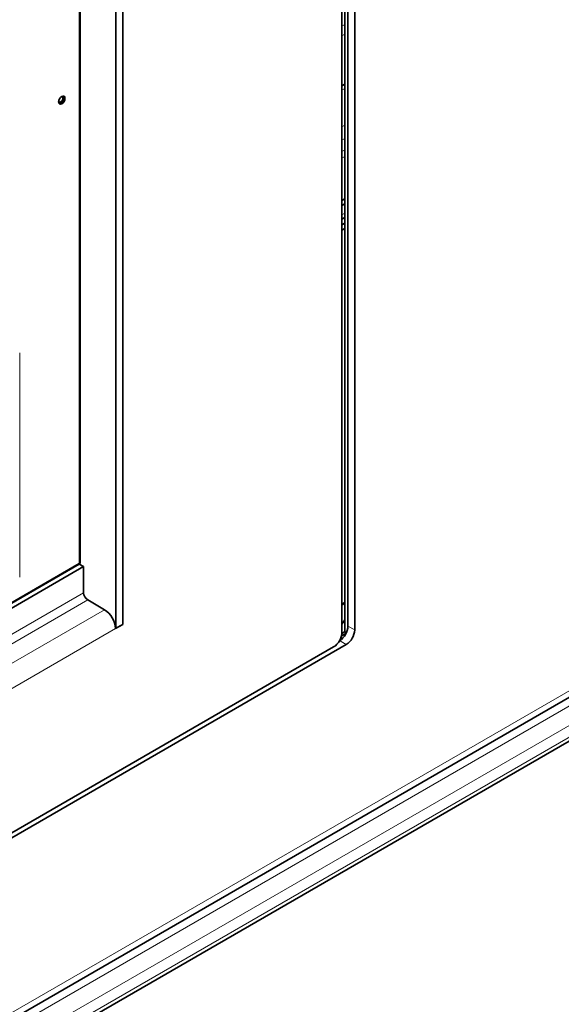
# Model space of a CAD drawing. Header units: millimetres. Extents: x 0 to 1118, y 0 to 864.
# Tile 170 of 256: x 306 to 329, y 635 to 677. Entities that reach past the tile are written whole.
import ezdxf

# ---------------------------------------------------------------- set-up
doc = ezdxf.new("R2010")
doc.units = ezdxf.units.MM

msp = doc.modelspace()

# ---------------------------------------------------------------- linework, layer by layer
at = {"color": 7, "linetype": 'Continuous', "lineweight": 35}
for p, q in [((319.4208, 708.1265), (319.4208, 651.0679)), ((319.5492, 708.1189), (319.5492, 651.2571)), ((319.8321, 651.0938), (319.8321, 707.9557)), ((319.2982, 650.9897), (319.2982, 707.4433)), ((309.7805, 651.1652), (309.7805, 696.279)), ((310.0634, 651.3284), (310.0634, 696.4423)), ((308.2736, 653.9317), (308.2736, 694.7628)), ((268.2253, 613.2544), (398.7942, 688.6302)), ((268.4688, 611.5426), (398.5235, 686.6215)), ((319.4208, 674.0711), (319.2982, 674.0003)), ((319.2982, 669.1786), (319.4208, 669.2494)), ((319.2982, 668.9705), (319.4208, 669.0412)), ((319.2982, 668.3978), (319.4208, 668.4686)), ((319.2982, 668.1539), (319.4208, 668.2247)), ((319.2982, 667.9294), (319.4208, 668.0001)), ((283.4762, 639.5732), (308.2361, 653.8668)), ((308.237, 653.869), (308.4158, 653.7657)), ((283.4762, 639.3684), (308.4158, 653.7657)), ((308.4158, 653.7657), (308.4158, 652.6634)), ((308.5926, 652.3572), (309.2997, 651.949)), ((319.4208, 652.2507), (319.2982, 652.1799)), ((309.7588, 651.1777), (309.7805, 651.1652)), ((309.7593, 651.1529), (310.0634, 651.3284)), ((309.7805, 651.1652), (310.0634, 651.3284)), ((319.4517, 650.9407), (319.2775, 650.8401)), ((319.2964, 650.9475), (319.3601, 650.9842)), ((319.424, 651.0265), (319.3601, 650.9842)), ((274.1388, 624.3074), (319.4785, 650.4814)), ((274.3121, 624.6115), (318.9446, 650.3774))]:
    msp.add_line(p, q, dxfattribs=at)
at = {"color": 7, "linetype": 'Continuous', "lineweight": 18}
for p, q in [((308.237, 653.9096), (308.237, 694.6828)), ((268.391, 613.6207), (398.9599, 688.9965)), ((268.5421, 613.0649), (398.5967, 688.1438)), ((268.8956, 612.4525), (398.9502, 687.5314)), ((268.8956, 611.9582), (398.9502, 687.0371)), ((268.7921, 611.7293), (398.8467, 686.8082)), ((319.4208, 676.597), (319.2982, 676.5262)), ((319.2982, 676.1098), (319.4208, 676.1806)), ((319.2982, 673.8279), (319.4208, 673.8987)), ((319.2982, 672.2853), (319.4208, 672.356)), ((319.2982, 671.7165), (319.4208, 671.7872)), ((319.2982, 671.2432), (319.4208, 671.3139)), ((319.2982, 670.9588), (319.4208, 671.0295)), ((319.4208, 668.6411), (319.2982, 668.5703)), ((305.7265, 662.7711), (305.7265, 653.3231)), ((283.4762, 639.6155), (308.237, 653.9096)), ((308.4158, 652.6634), (283.4762, 638.266)), ((283.4762, 637.8578), (308.5926, 652.3572)), ((319.2982, 652.1271), (319.4208, 652.1979)), ((309.2997, 651.949), (283.4762, 637.0414)), ((309.7593, 651.1529), (283.4974, 635.9922)), ((319.3601, 650.9842), (319.2982, 651.0199)), ((319.5492, 651.2571), (319.8321, 651.0938)), ((319.4785, 650.4814), (319.1964, 650.6443))]:
    msp.add_line(p, q, dxfattribs=at)
at = {"color": 7, "linetype": 'Continuous', "lineweight": 35, "flags": 128}
for points in [[(307.6327, 673.484), (307.6226, 673.5367), (307.5939, 673.5698), (307.5509, 673.5782), (307.5001, 673.5605), (307.4494, 673.5196), (307.4064, 673.4616), (307.3776, 673.3953), (307.3675, 673.3309), (307.3776, 673.2781), (307.4064, 673.2451), (307.4494, 673.2367), (307.5001, 673.2543), (307.5509, 673.2953), (307.5939, 673.3533), (307.6226, 673.4196), (307.6327, 673.484)], [(307.5482, 673.4862), (307.5412, 673.4414), (307.5212, 673.3953), (307.4912, 673.3549), (307.4559, 673.3264), (307.4206, 673.3142), (307.3907, 673.32), (307.3707, 673.343), (307.3684, 673.3488)], [(307.3869, 673.2624), (307.4052, 673.2622), (307.4559, 673.2799), (307.5067, 673.3208), (307.5497, 673.3788), (307.5784, 673.4451), (307.5885, 673.5095)], [(307.4851, 673.5509), (307.4912, 673.5518), (307.5212, 673.5459), (307.5412, 673.5229), (307.5482, 673.4862)], [(307.5885, 673.5095), (307.5784, 673.5623), (307.5691, 673.578)], [(319.4208, 651.0679), (319.4226, 651.0374), (319.4575, 650.9297)]]:
    msp.add_lwpolyline(points, dxfattribs=at)
at = {"color": 7, "linetype": 'Continuous', "lineweight": 35}
for centre, radius, start, end in [((308.7996, 652.6809), 0.3842, 182.60548, 237.39452), ((308.7614, 651.1075), 0.9989, 2.60548, 57.39452), ((318.4657, 652.0108), 1.0669, 321.28277, 333.52845), ((318.5306, 651.0247), 0.7684, 302.60548, 357.39452), ((318.7816, 651.292), 0.7684, 302.60548, 357.39452), ((319.0645, 651.1287), 0.7684, 302.60548, 357.39452)]:
    msp.add_arc(centre, radius, start, end, dxfattribs=at)
at = {"color": 7, "linetype": 'Continuous', "lineweight": 18}
for points, knots in [([(308.237, 653.9096), (308.2387, 653.8994), (308.2421, 653.8792), (308.2355, 653.8653), (308.2284, 653.8626), (308.2278, 653.8624)], [0, 0, 0, 0, 0.4782977, 0.9561103, 1, 1, 1, 1]), ([(308.237, 653.9096), (308.2466, 653.9132), (308.2659, 653.9204), (308.2746, 653.933), (308.2733, 653.9405), (308.2732, 653.9411)], [0, 0, 0, 0, 0.4783465, 0.956208, 1, 1, 1, 1])]:
    msp.add_open_spline(points, degree=3, knots=knots, dxfattribs=at)
at = {"color": 7, "linetype": 'Continuous', "lineweight": 35}
msp.add_open_spline([(308.2287, 653.8625), (308.2352, 653.867), (308.2482, 653.876), (308.2623, 653.895), (308.2717, 653.9167), (308.2729, 653.9323), (308.2736, 653.9403)], degree=3, knots=[0, 0, 0, 0, 0.2532772, 0.5000128, 0.7467416, 1, 1, 1, 1], dxfattribs=at)

doc.saveas('drawing.dxf')
